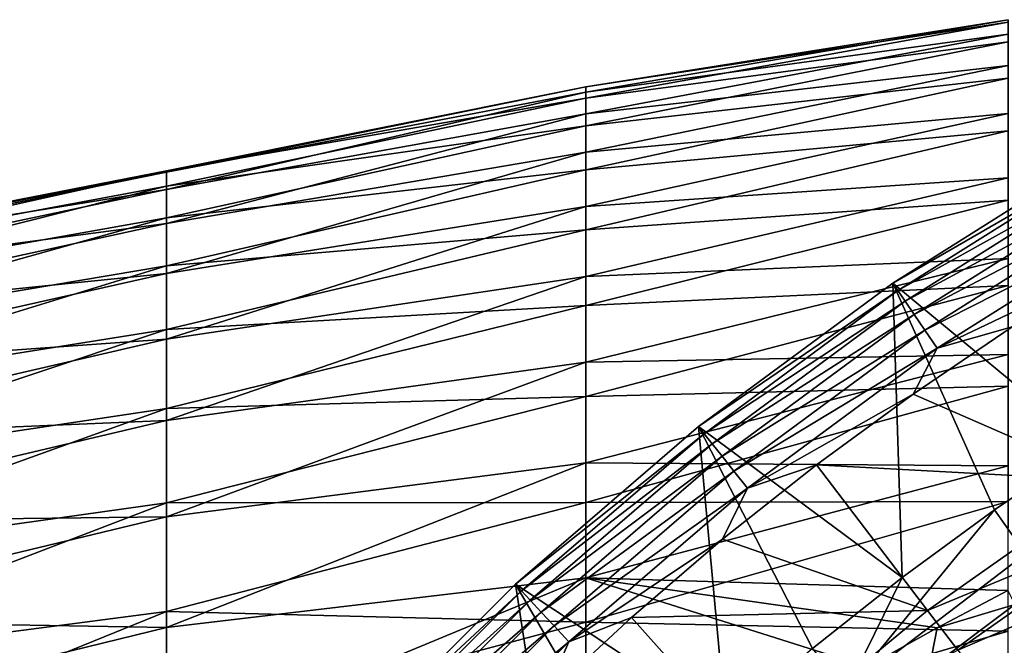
# Model space of a CAD drawing. Header units: metres. Extents: x -61 to 49, y -32 to 32.
# Tile 58 of 256: x -32.02 to -27.99, y 9.44 to 12. Entities that reach past the tile are written whole.
import ezdxf

# ---------------------------------------------------------------- set-up
doc = ezdxf.new("R2010")
doc.units = ezdxf.units.M
doc.layers.add('solid_K_27_40_10_000Y34', color=7, linetype='CONTINUOUS')

msp = doc.modelspace()

# ---------------------------------------------------------------- linework, layer by layer
at = {"layer": 'solid_K_27_40_10_000Y34'}
for points in [[(-29.703558, 11.72615, 0.159656), (-27.974253, 11.990608, 0.591976), (-27.974253, 12.000919, -0.321022)], [(-29.703558, 11.704452, -0.730667), (-27.974253, 12.000919, -0.321022), (-27.974253, 11.941813, -1.232163)], [(-29.703558, 11.704452, -0.730667), (-29.703558, 11.72615, 0.159656), (-27.974253, 12.000919, -0.321022)], [(-29.703558, 11.680221, 1.049059), (-27.974253, 11.910939, 1.501549), (-27.974253, 11.990608, 0.591976)], [(-29.703558, 11.72615, 0.159656), (-29.703558, 11.680221, 1.049059), (-27.974253, 11.990608, 0.591976)], [(-29.703558, 11.615252, -1.616777), (-27.974253, 11.941813, -1.232163), (-27.974253, 11.813631, -2.136177)], [(-29.703558, 11.615252, -1.616777), (-29.703558, 11.704452, -0.730667), (-27.974253, 11.941813, -1.232163)], [(-29.703558, 11.566929, 1.932411), (-27.974253, 11.762373, 2.402438), (-27.974253, 11.910939, 1.501549)], [(-29.703558, 11.680221, 1.049059), (-29.703558, 11.566929, 1.932411), (-27.974253, 11.910939, 1.501549)], [(-29.703558, 11.459067, -2.493562), (-27.974253, 11.813631, -2.136177), (-27.974253, 11.617114, -3.027834)], [(-29.703558, 11.459067, -2.493562), (-29.703558, 11.615252, -1.616777), (-27.974253, 11.813631, -2.136177)], [(-29.703558, 11.38693, 2.804619), (-27.974253, 11.545769, 3.289429), (-27.974253, 11.762373, 2.402438)], [(-29.703558, 11.566929, 1.932411), (-29.703558, 11.38693, 2.804619), (-27.974253, 11.762373, 2.402438)], [(-31.42021, 11.382227, 0.377947), (-29.703558, 11.680221, 1.049059), (-29.703558, 11.72615, 0.159656)], [(-31.42021, 11.377634, -0.497375), (-29.703558, 11.72615, 0.159656), (-29.703558, 11.704452, -0.730667)], [(-31.42021, 11.377634, -0.497375), (-31.42021, 11.382227, 0.377947), (-29.703558, 11.72615, 0.159656)], [(-31.42021, 11.305825, -1.369759), (-29.703558, 11.704452, -0.730667), (-29.703558, 11.615252, -1.616777)], [(-31.42021, 11.305825, -1.369759), (-31.42021, 11.377634, -0.497375), (-29.703558, 11.704452, -0.730667)], [(-31.42021, 11.319578, 1.251036), (-29.703558, 11.566929, 1.932411), (-29.703558, 11.680221, 1.049059)], [(-31.42021, 11.382227, 0.377947), (-31.42021, 11.319578, 1.251036), (-29.703558, 11.680221, 1.049059)], [(-31.42021, 11.167227, -2.234051), (-29.703558, 11.615252, -1.616777), (-29.703558, 11.459067, -2.493562)], [(-31.42021, 11.167227, -2.234051), (-31.42021, 11.305825, -1.369759), (-29.703558, 11.615252, -1.616777)], [(-29.703558, 11.236794, -3.355966), (-27.974253, 11.617114, -3.027834), (-27.974253, 11.3534, -3.901977)], [(-29.703558, 11.236794, -3.355966), (-29.703558, 11.459067, -2.493562), (-27.974253, 11.617114, -3.027834)], [(-31.42021, 11.190057, 2.116735), (-29.703558, 11.38693, 2.804619), (-29.703558, 11.566929, 1.932411)], [(-31.42021, 11.319578, 1.251036), (-31.42021, 11.190057, 2.116735), (-29.703558, 11.566929, 1.932411)], [(-29.703558, 11.141261, 3.660653), (-27.974253, 11.26238, 4.157393), (-27.974253, 11.545769, 3.289429)], [(-29.703558, 11.38693, 2.804619), (-29.703558, 11.141261, 3.660653), (-27.974253, 11.545769, 3.289429)], [(-31.42021, 10.962655, -3.085145), (-29.703558, 11.459067, -2.493562), (-29.703558, 11.236794, -3.355966)], [(-31.42021, 10.962655, -3.085145), (-31.42021, 11.167227, -2.234051), (-29.703558, 11.459067, -2.493562)], [(-27.610195, 11.449321, -28.999958), (-27.642746, 10.257351, -30), (-28.44743, 10.92325, -28.999958)], [(-27.610195, 11.449321, -28.999958), (-28.44743, 10.92325, -28.999958), (-28.447369, 10.923292, -21.637487)], [(-27.591558, 11.416912, -21.525557), (-27.61013, 11.449358, -21.637487), (-28.447369, 10.923292, -21.637487)], [(-27.610195, 11.449321, -28.999958), (-28.447369, 10.923292, -21.637487), (-27.61013, 11.449358, -21.637487)], [(-28.426313, 10.892401, -21.525557), (-27.591558, 11.416912, -21.525557), (-28.447369, 10.923292, -21.637487)], [(-27.565556, 11.371877, -21.418964), (-27.591558, 11.416912, -21.525557), (-28.426313, 10.892401, -21.525557)], [(-33.178562, 10.992142, 1.043228), (-31.42021, 11.319578, 1.251036), (-31.42021, 11.382227, 0.377947)], [(-33.178562, 11.039953, 0.186924), (-31.42021, 11.382227, 0.377947), (-31.42021, 11.377634, -0.497375)], [(-33.178562, 11.039953, 0.186924), (-33.178562, 10.992142, 1.043228), (-31.42021, 11.382227, 0.377947)], [(-33.178562, 11.021158, -0.670508), (-31.42021, 11.377634, -0.497375), (-31.42021, 11.305825, -1.369759)], [(-33.178562, 11.021158, -0.670508), (-33.178562, 11.039953, 0.186924), (-31.42021, 11.377634, -0.497375)], [(-31.42021, 10.994429, 2.969929), (-29.703558, 11.141261, 3.660653), (-29.703558, 11.38693, 2.804619)], [(-31.42021, 11.190057, 2.116735), (-31.42021, 10.994429, 2.969929), (-29.703558, 11.38693, 2.804619)], [(-27.565556, 11.371877, -21.418964), (-28.426313, 10.892401, -21.525557), (-28.397018, 10.849434, -21.418964)], [(-27.565556, 11.371877, -21.418964), (-28.397018, 10.849434, -21.418964), (-27.532772, 11.315094, -21.320135)], [(-29.703558, 10.949718, -4.199017), (-27.974253, 11.3534, -3.901977), (-27.974253, 11.024014, -4.75355)], [(-29.703558, 10.949718, -4.199017), (-29.703558, 11.236794, -3.355966), (-27.974253, 11.3534, -3.901977)], [(-33.178562, 10.878013, 1.893238), (-31.42021, 11.190057, 2.116735), (-31.42021, 11.319578, 1.251036)], [(-33.178562, 10.992142, 1.043228), (-33.178562, 10.878013, 1.893238), (-31.42021, 11.319578, 1.251036)], [(-33.178562, 10.93587, -1.523895), (-31.42021, 11.305825, -1.369759), (-31.42021, 11.167227, -2.234051)], [(-33.178562, 10.93587, -1.523895), (-33.178562, 11.021158, -0.670508), (-31.42021, 11.305825, -1.369759)], [(-28.397018, 10.849434, -21.418964), (-28.360083, 10.795259, -21.320135), (-27.532772, 11.315094, -21.320135)], [(-27.532772, 11.315094, -21.320135), (-28.360083, 10.795259, -21.320135), (-27.493776, 11.24755, -21.230787)], [(-29.703558, 10.831338, 4.495574), (-27.974253, 10.913845, 5.00131), (-27.974253, 11.26238, 4.157393)], [(-29.703558, 11.141261, 3.660653), (-29.703558, 10.831338, 4.495574), (-27.974253, 11.26238, 4.157393)], [(-28.360083, 10.795259, -21.320135), (-28.316149, 10.730819, -21.230787), (-27.493776, 11.24755, -21.230787)], [(-27.493776, 11.24755, -21.230787), (-28.316149, 10.730819, -21.230787), (-27.449244, 11.170417, -21.15247)], [(-31.42021, 10.69332, -3.918013), (-29.703558, 11.236794, -3.355966), (-29.703558, 10.949718, -4.199017)], [(-31.42021, 10.69332, -3.918013), (-31.42021, 10.962655, -3.085145), (-29.703558, 11.236794, -3.355966)], [(-33.178562, 10.698254, 2.731826), (-31.42021, 10.994429, 2.969929), (-31.42021, 11.190057, 2.116735)], [(-33.178562, 10.878013, 1.893238), (-33.178562, 10.698254, 2.731826), (-31.42021, 11.190057, 2.116735)], [(-33.178562, 10.784603, -2.368087), (-31.42021, 11.167227, -2.234051), (-31.42021, 10.962655, -3.085145)], [(-33.178562, 10.784603, -2.368087), (-33.178562, 10.93587, -1.523895), (-31.42021, 11.167227, -2.234051)], [(-28.316149, 10.730819, -21.230787), (-28.265976, 10.65723, -21.15247), (-27.449244, 11.170417, -21.15247)], [(-27.449244, 11.170417, -21.15247), (-28.265976, 10.65723, -21.15247), (-27.54104, 11.002491, -21.086603)], [(-31.42021, 10.733849, 3.805577), (-29.703558, 10.831338, 4.495574), (-29.703558, 11.141261, 3.660653)], [(-31.42021, 10.994429, 2.969929), (-31.42021, 10.733849, 3.805577), (-29.703558, 11.141261, 3.660653)], [(-29.703558, 10.599493, -5.01785), (-27.974253, 11.024014, -4.75355), (-27.974253, 10.630861, -5.577626)], [(-29.703558, 10.599493, -5.01785), (-29.703558, 10.949718, -4.199017), (-27.974253, 11.024014, -4.75355)], [(-33.178562, 10.45395, 3.553931), (-31.42021, 10.733849, 3.805577), (-31.42021, 10.994429, 2.969929)], [(-33.178562, 10.698254, 2.731826), (-33.178562, 10.45395, 3.553931), (-31.42021, 10.994429, 2.969929)], [(-28.265976, 10.65723, -21.15247), (-27.957664, 10.743877, -21.086603), (-27.54104, 11.002491, -21.086603)], [(-33.178562, 10.568271, -3.197993), (-31.42021, 10.962655, -3.085145), (-31.42021, 10.69332, -3.918013)], [(-33.178562, 10.568271, -3.197993), (-33.178562, 10.784603, -2.368087), (-31.42021, 10.962655, -3.085145)], [(-31.42021, 10.360813, -4.727735), (-29.703558, 10.949718, -4.199017), (-29.703558, 10.599493, -5.01785)], [(-31.42021, 10.360813, -4.727735), (-31.42021, 10.69332, -3.918013), (-29.703558, 10.949718, -4.199017)], [(-29.703558, 10.458949, 5.304569), (-27.974253, 10.502181, 5.816297), (-27.974253, 10.913845, 5.00131)], [(-29.703558, 10.831338, 4.495574), (-29.703558, 10.458949, 5.304569), (-27.974253, 10.913845, 5.00131)], [(-28.44743, 10.92325, -28.999958), (-28.408396, 9.71879, -30), (-29.242935, 10.336133, -28.999958)], [(-28.44743, 10.92325, -28.999958), (-29.242935, 10.336133, -28.999958), (-29.242867, 10.336187, -21.637487)], [(-28.426313, 10.892401, -21.525557), (-28.447369, 10.923292, -21.637487), (-29.242867, 10.336187, -21.637487)], [(-28.44743, 10.92325, -28.999958), (-29.242867, 10.336187, -21.637487), (-28.447369, 10.923292, -21.637487)], [(-29.219538, 10.306974, -21.525557), (-28.426313, 10.892401, -21.525557), (-29.242867, 10.336187, -21.637487)], [(-28.397018, 10.849434, -21.418964), (-28.426313, 10.892401, -21.525557), (-29.219538, 10.306974, -21.525557)], [(-28.44743, 10.92325, -28.999958), (-27.642746, 10.257351, -30), (-28.030682, 9.995458, -30)], [(-28.44743, 10.92325, -28.999958), (-28.030682, 9.995458, -30), (-28.408396, 9.71879, -30)], [(-28.397018, 10.849434, -21.418964), (-29.219538, 10.306974, -21.525557), (-29.187115, 10.266317, -21.418964)], [(-28.397018, 10.849434, -21.418964), (-29.187115, 10.266317, -21.418964), (-28.360083, 10.795259, -21.320135)], [(-31.42021, 10.409858, 4.618744), (-29.703558, 10.458949, 5.304569), (-29.703558, 10.831338, 4.495574)], [(-31.42021, 10.733849, 3.805577), (-31.42021, 10.409858, 4.618744), (-29.703558, 10.831338, 4.495574)], [(-29.187115, 10.266317, -21.418964), (-29.146235, 10.215055, -21.320135), (-28.360083, 10.795259, -21.320135)], [(-28.360083, 10.795259, -21.320135), (-29.146235, 10.215055, -21.320135), (-28.316149, 10.730819, -21.230787)], [(-33.178562, 10.146576, 4.354596), (-31.42021, 10.409858, 4.618744), (-31.42021, 10.733849, 3.805577)], [(-33.178562, 10.45395, 3.553931), (-33.178562, 10.146576, 4.354596), (-31.42021, 10.733849, 3.805577)], [(-29.146235, 10.215055, -21.320135), (-29.097607, 10.154077, -21.230787), (-28.316149, 10.730819, -21.230787)], [(-28.316149, 10.730819, -21.230787), (-29.097607, 10.154077, -21.230787), (-28.265976, 10.65723, -21.15247)], [(-27.957664, 10.743877, -21.086603), (-28.364079, 10.469496, -21.086603), (-27.54999, 10.114353, -20.653589)], [(-28.265976, 10.65723, -21.15247), (-28.364079, 10.469496, -21.086603), (-27.957664, 10.743877, -21.086603)], [(-33.178562, 10.288177, -4.008604), (-31.42021, 10.69332, -3.918013), (-31.42021, 10.360813, -4.727735)], [(-33.178562, 10.288177, -4.008604), (-33.178562, 10.568271, -3.197993), (-31.42021, 10.69332, -3.918013)], [(-29.097607, 10.154077, -21.230787), (-29.042074, 10.084443, -21.15247), (-28.265976, 10.65723, -21.15247)], [(-28.265976, 10.65723, -21.15247), (-29.042074, 10.084443, -21.15247), (-28.364079, 10.469496, -21.086603)], [(-29.703558, 10.188138, -5.807745), (-27.974253, 10.630861, -5.577626), (-27.974253, 10.176215, -6.36944)], [(-29.703558, 10.188138, -5.807745), (-29.703558, 10.599493, -5.01785), (-27.974253, 10.630861, -5.577626)], [(-31.42021, 9.967098, -5.509526), (-29.703558, 10.599493, -5.01785), (-29.703558, 10.188138, -5.807745)], [(-31.42021, 9.967098, -5.509526), (-31.42021, 10.360813, -4.727735), (-29.703558, 10.599493, -5.01785)], [(-29.703558, 10.026241, 6.082972), (-27.974253, 10.029769, 6.597641), (-27.974253, 10.502181, 5.816297)], [(-29.703558, 10.458949, 5.304569), (-29.703558, 10.026241, 6.082972), (-27.974253, 10.502181, 5.816297)], [(-31.42021, 10.024368, 5.404624), (-29.703558, 10.026241, 6.082972), (-29.703558, 10.458949, 5.304569)], [(-31.42021, 10.409858, 4.618744), (-31.42021, 10.024368, 5.404624), (-29.703558, 10.458949, 5.304569)], [(-29.042074, 10.084443, -21.15247), (-28.759686, 10.179749, -21.086603), (-28.364079, 10.469496, -21.086603)], [(-28.364079, 10.469496, -21.086603), (-28.759686, 10.179749, -21.086603), (-27.54999, 10.114353, -20.653589)], [(-33.178562, 9.777985, 5.128988), (-31.42021, 10.024368, 5.404624), (-31.42021, 10.409858, 4.618744)], [(-33.178562, 10.146576, 4.354596), (-33.178562, 9.777985, 5.128988), (-31.42021, 10.409858, 4.618744)], [(-33.178562, 9.946013, -4.79503), (-31.42021, 10.360813, -4.727735), (-31.42021, 9.967098, -5.509526)], [(-33.178562, 9.946013, -4.79503), (-33.178562, 10.288177, -4.008604), (-31.42021, 10.360813, -4.727735)], [(-29.242935, 10.336133, -28.999958), (-29.130592, 9.123203, -30), (-29.992186, 9.691348, -28.999958)], [(-29.242935, 10.336133, -28.999958), (-29.992186, 9.691348, -28.999958), (-29.992107, 9.69142, -21.637487)], [(-29.219538, 10.306974, -21.525557), (-29.242867, 10.336187, -21.637487), (-29.992107, 9.69142, -21.637487)], [(-29.242935, 10.336133, -28.999958), (-29.992107, 9.69142, -21.637487), (-29.242867, 10.336187, -21.637487)], [(-29.242935, 10.336133, -28.999958), (-28.408396, 9.71879, -30), (-28.775347, 9.427809, -30)], [(-29.242935, 10.336133, -28.999958), (-28.775347, 9.427809, -30), (-29.130592, 9.123203, -30)], [(-29.966795, 9.663907, -21.525557), (-29.219538, 10.306974, -21.525557), (-29.992107, 9.69142, -21.637487)], [(-29.187115, 10.266317, -21.418964), (-29.219538, 10.306974, -21.525557), (-29.966795, 9.663907, -21.525557)], [(-29.187115, 10.266317, -21.418964), (-29.966795, 9.663907, -21.525557), (-29.931425, 9.625787, -21.418964)], [(-29.187115, 10.266317, -21.418964), (-29.931425, 9.625787, -21.418964), (-29.146235, 10.215055, -21.320135)], [(-27.903799, 9.815169, -30), (-28.030682, 9.995458, -30), (-27.642746, 10.257351, -30)], [(-29.931425, 9.625787, -21.418964), (-29.886827, 9.577723, -21.320135), (-29.146235, 10.215055, -21.320135)], [(-29.146235, 10.215055, -21.320135), (-29.886827, 9.577723, -21.320135), (-29.097607, 10.154077, -21.230787)], [(-31.42021, 9.514502, -6.25877), (-29.703558, 10.188138, -5.807745), (-29.703558, 9.718027, -6.564146)], [(-31.42021, 9.514502, -6.25877), (-31.42021, 9.967098, -5.509526), (-29.703558, 10.188138, -5.807745)], [(-29.703558, 9.718027, -6.564146), (-29.703558, 10.188138, -5.807745), (-27.974253, 10.176215, -6.36944)], [(-29.703558, 9.718027, -6.564146), (-27.974253, 10.176215, -6.36944), (-27.976147, 9.66605, -7.119418)], [(-28.759686, 10.179749, -21.086603), (-29.143904, 9.875061, -21.086603), (-28.305017, 9.583279, -20.653589)], [(-29.042074, 10.084443, -21.15247), (-29.143904, 9.875061, -21.086603), (-28.759686, 10.179749, -21.086603)], [(-28.759686, 10.179749, -21.086603), (-28.305017, 9.583279, -20.653589), (-27.54999, 10.114353, -20.653589)], [(-29.886827, 9.577723, -21.320135), (-29.833778, 9.520549, -21.230787), (-29.097607, 10.154077, -21.230787)], [(-29.097607, 10.154077, -21.230787), (-29.833778, 9.520549, -21.230787), (-29.042074, 10.084443, -21.15247)], [(-29.833778, 9.520549, -21.230787), (-29.773199, 9.45526, -21.15247), (-29.042074, 10.084443, -21.15247)], [(-29.042074, 10.084443, -21.15247), (-29.773199, 9.45526, -21.15247), (-29.143904, 9.875061, -21.086603)], [(-27.439083, 9.943095, -20.519396), (-27.54999, 10.114353, -20.653589), (-28.305017, 9.583279, -20.653589)], [(-33.178562, 9.350401, 5.872436), (-31.42021, 9.579659, 6.158576), (-31.42021, 10.024368, 5.404624)], [(-33.178562, 9.777985, 5.128988), (-33.178562, 9.350401, 5.872436), (-31.42021, 10.024368, 5.404624)], [(-31.42021, 9.579659, 6.158576), (-29.703558, 9.535711, 6.826293), (-29.703558, 10.026241, 6.082972)], [(-31.42021, 10.024368, 5.404624), (-31.42021, 9.579659, 6.158576), (-29.703558, 10.026241, 6.082972)], [(-29.703558, 9.535711, 6.826293), (-27.974253, 9.49934, 7.340821), (-27.974253, 10.029769, 6.597641)], [(-29.703558, 10.026241, 6.082972), (-29.703558, 9.535711, 6.826293), (-27.974253, 10.029769, 6.597641)], [(-33.178562, 9.543843, -5.552527), (-31.42021, 9.967098, -5.509526), (-31.42021, 9.514502, -6.25877)], [(-33.178562, 9.543843, -5.552527), (-33.178562, 9.946013, -4.79503), (-31.42021, 9.967098, -5.509526)], [(-28.634981, 9.257809, -30), (-28.408396, 9.71879, -30), (-28.030682, 9.995458, -30)], [(-27.903799, 9.815169, -30), (-28.634981, 9.257809, -30), (-28.030682, 9.995458, -30)], [(-27.439083, 9.943095, -20.519396), (-28.305017, 9.583279, -20.653589), (-28.181326, 9.421013, -20.519396)], [(-27.439083, 9.943095, -20.519396), (-28.181326, 9.421013, -20.519396), (-27.337299, 9.785922, -20.362253)], [(-29.773199, 9.45526, -21.15247), (-29.516171, 9.555881, -21.086603), (-29.143904, 9.875061, -21.086603)], [(-29.143904, 9.875061, -21.086603), (-29.516171, 9.555881, -21.086603), (-28.305017, 9.583279, -20.653589)], [(-28.634928, 9.257853, -32), (-28.634981, 9.257809, -30), (-27.903799, 9.815169, -30)], [(-28.634928, 9.257853, -32), (-27.903799, 9.815169, -30), (-27.903782, 9.815182, -32)], [(-28.634928, 9.257853, -32), (-27.903782, 9.815182, -32), (-13.365071, 9.257853, -32)], [(-28.181326, 9.421013, -20.519396), (-28.06781, 9.272093, -20.362253), (-27.337299, 9.785922, -20.362253)], [(-27.337299, 9.785922, -20.362253), (-28.06781, 9.272093, -20.362253), (-27.24613, 9.645142, -20.184416)], [(-31.42021, 9.005695, -6.971039), (-29.703558, 9.718027, -6.564146), (-29.703558, 9.191871, -7.28269)], [(-31.42021, 9.005695, -6.971039), (-31.42021, 9.514502, -6.25877), (-29.703558, 9.718027, -6.564146)], [(-29.703558, 9.718027, -6.564146), (-27.976147, 9.66605, -7.119418), (-28.265635, 9.513162, -7.253115)], [(-28.55147, 9.353917, -7.387604), (-29.703558, 9.718027, -6.564146), (-28.265635, 9.513162, -7.253115)], [(-28.55147, 9.353917, -7.387604), (-29.703558, 9.191871, -7.28269), (-29.703558, 9.718027, -6.564146)], [(-28.634981, 9.257809, -30), (-28.775347, 9.427809, -30), (-28.408396, 9.71879, -30)], [(-29.992186, 9.691348, -28.999958), (-29.805069, 8.47409, -30), (-30.691467, 8.992056, -28.999958)], [(-29.992186, 9.691348, -28.999958), (-30.691467, 8.992056, -28.999958), (-30.691402, 8.992126, -21.637487)], [(-29.966795, 9.663907, -21.525557), (-29.992107, 9.69142, -21.637487), (-30.691402, 8.992126, -21.637487)], [(-29.992186, 9.691348, -28.999958), (-30.691402, 8.992126, -21.637487), (-29.992107, 9.69142, -21.637487)], [(-29.992186, 9.691348, -28.999958), (-29.130592, 9.123203, -30), (-29.474211, 8.804956, -30)], [(-29.992186, 9.691348, -28.999958), (-29.474211, 8.804956, -30), (-29.805069, 8.47409, -30)], [(-30.663908, 8.966796, -21.525557), (-29.966795, 9.663907, -21.525557), (-30.691402, 8.992126, -21.637487)], [(-29.931425, 9.625787, -21.418964), (-29.966795, 9.663907, -21.525557), (-30.663908, 8.966796, -21.525557)], [(-27.947861, 9.608436, -7.206669), (-28.265635, 9.513162, -7.253115), (-27.976147, 9.66605, -7.119418)], [(-28.06781, 9.272093, -20.362253), (-27.966131, 9.138704, -20.184416), (-27.24613, 9.645142, -20.184416)], [(-29.931425, 9.625787, -21.418964), (-30.663908, 8.966796, -21.525557), (-30.625786, 8.931424, -21.418964)], [(-29.931425, 9.625787, -21.418964), (-30.625786, 8.931424, -21.418964), (-29.886827, 9.577723, -21.320135)], [(-28.298527, 9.34562, -7.471611), (-28.265635, 9.513162, -7.253115), (-27.947861, 9.608436, -7.206669)], [(-28.298527, 9.34562, -7.471611), (-27.947861, 9.608436, -7.206669), (-27.957504, 9.329826, -7.632057)], [(-33.178562, 8.866405, 6.580454), (-31.42021, 9.078357, 6.876146), (-31.42021, 9.579659, 6.158576)], [(-33.178562, 9.350401, 5.872436), (-33.178562, 8.866405, 6.580454), (-31.42021, 9.579659, 6.158576)], [(-31.42021, 9.579659, 6.158576), (-31.42021, 9.078357, 6.876146), (-29.703558, 9.535711, 6.826293)], [(-30.625786, 8.931424, -21.418964), (-30.577723, 8.886827, -21.320135), (-29.886827, 9.577723, -21.320135)], [(-29.886827, 9.577723, -21.320135), (-30.577723, 8.886827, -21.320135), (-29.833778, 9.520549, -21.230787)], [(-29.516171, 9.555881, -21.086603), (-29.875937, 9.222675, -21.086603), (-29.017176, 8.995966, -20.653589)], [(-29.773199, 9.45526, -21.15247), (-29.875937, 9.222675, -21.086603), (-29.516171, 9.555881, -21.086603)], [(-29.516171, 9.555881, -21.086603), (-29.017176, 8.995966, -20.653589), (-28.305017, 9.583279, -20.653589)], [(-28.181326, 9.421013, -20.519396), (-28.305017, 9.583279, -20.653589), (-29.017176, 8.995966, -20.653589)], [(-33.178562, 9.084093, -6.276524), (-33.178562, 9.543843, -5.552527), (-31.42021, 9.514502, -6.25877)], [(-33.178562, 9.084093, -6.276524), (-31.42021, 9.514502, -6.25877), (-31.42021, 9.005695, -6.971039)], [(-31.42021, 9.078357, 6.876146), (-29.703558, 8.990187, 7.530246), (-29.703558, 9.535711, 6.826293)], [(-30.577723, 8.886827, -21.320135), (-30.52055, 8.833778, -21.230787), (-29.833778, 9.520549, -21.230787)], [(-29.833778, 9.520549, -21.230787), (-30.52055, 8.833778, -21.230787), (-29.773199, 9.45526, -21.15247)], [(-29.703558, 9.535711, 6.826293), (-29.703558, 8.990187, 7.530246), (-27.974253, 9.49934, 7.340821)], [(-29.703558, 8.990187, 7.530246), (-27.974253, 8.913964, 8.041539), (-27.974253, 9.49934, 7.340821)], [(-28.298527, 9.34562, -7.471611), (-28.55147, 9.353917, -7.387604), (-28.265635, 9.513162, -7.253115)], [(-30.52055, 8.833778, -21.230787), (-30.455259, 8.773199, -21.15247), (-29.773199, 9.45526, -21.15247)], [(-29.773199, 9.45526, -21.15247), (-30.455259, 8.773199, -21.15247), (-29.875937, 9.222675, -21.086603)]]:
    msp.add_3dface(points, dxfattribs=at)

doc.saveas('drawing.dxf')
